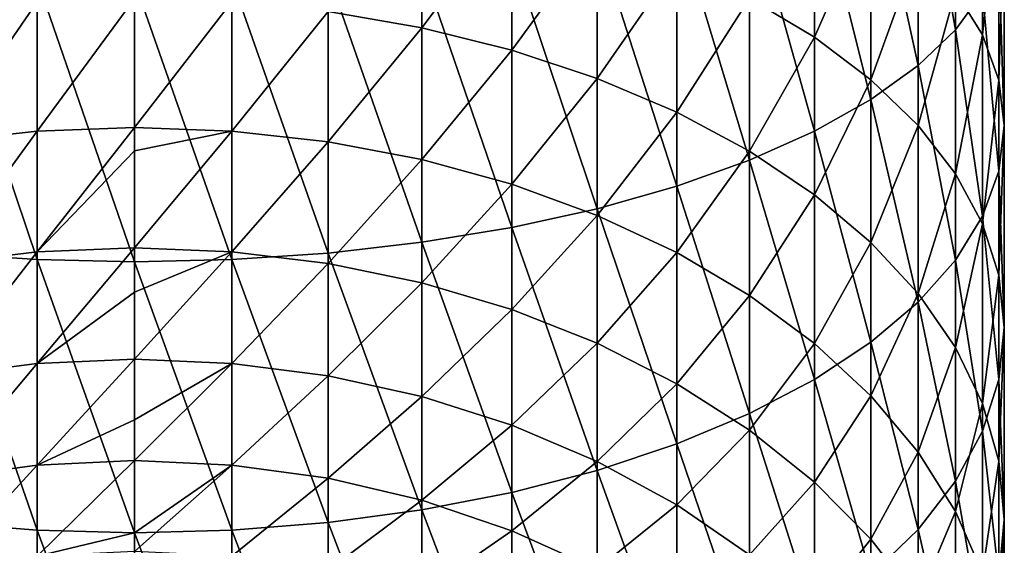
# Model space of a CAD drawing. Header units: metres. Extents: x -109 to 109, y -505 to 40.
# Tile 10 of 256: x -1.72 to 13, y -473.38 to -465.52. Entities that reach past the tile are written whole.
import ezdxf

# ---------------------------------------------------------------- set-up
doc = ezdxf.new("R2010")
doc.units = ezdxf.units.M
doc.layers.add('solid_K244224000C74', color=7, linetype='CONTINUOUS')

msp = doc.modelspace()

# ---------------------------------------------------------------- linework, layer by layer
at = {"layer": 'solid_K244224000C74'}
for points in [[(12.270483, -465.671295, 251.962234), (12.270483, -462.110504, 253.347092), (11.712595, -462.549683, 254.620346)], [(12.270483, -465.671295, 251.962234), (12.674063, -465.113312, 250.677307), (12.270483, -462.110504, 253.347092)], [(11.712595, -466.207764, 253.197647), (11.712595, -462.549683, 254.620346), (11.007415, -462.965759, 255.826523)], [(11.712595, -466.207764, 253.197647), (12.270483, -465.671295, 251.962234), (11.712595, -462.549683, 254.620346)], [(12.674063, -465.749725, 243.955551), (12.270483, -465.093903, 242.717682), (12.674063, -462.808838, 245.370529)], [(12.674063, -465.749725, 243.955551), (12.674063, -462.808838, 245.370529), (12.918259, -463.381317, 246.688828)], [(11.007415, -466.716003, 254.367981), (11.007415, -462.965759, 255.826523), (10.163809, -463.353455, 256.9505)], [(11.007415, -466.716003, 254.367981), (11.712595, -466.207764, 253.197647), (11.007415, -462.965759, 255.826523)], [(10.163809, -465.782501, 237.913803), (9.192389, -465.200714, 236.99556), (10.163809, -463.309418, 239.349472)], [(10.163809, -467.189575, 255.458542), (10.163809, -463.353455, 256.9505), (9.192389, -463.707916, 257.978088)], [(10.163809, -465.782501, 237.913803), (10.163809, -463.309418, 239.349472), (11.007415, -463.866028, 240.40007)], [(10.163809, -467.189575, 255.458542), (11.007415, -466.716003, 254.367981), (10.163809, -463.353455, 256.9505)], [(12.918259, -466.422607, 245.22554), (12.674063, -465.749725, 243.955551), (12.918259, -463.381317, 246.688828)], [(12.918259, -466.422607, 245.22554), (12.918259, -463.381317, 246.688828), (13, -463.96106, 248.023911)], [(4.293628, -465.642029, 232.955719), (2.892772, -465.400269, 232.632553), (4.293628, -463.553345, 234.395401)], [(4.293628, -465.642029, 232.955719), (4.293628, -463.553345, 234.395401), (5.640489, -463.851929, 234.866669)], [(9.192389, -467.622559, 256.455627), (9.192389, -463.707916, 257.978088), (8.105368, -464.024658, 258.896423)], [(9.192389, -467.622559, 256.455627), (10.163809, -467.189575, 255.458542), (9.192389, -463.707916, 257.978088)], [(5.640489, -465.976196, 233.402451), (4.293628, -465.642029, 232.955719), (5.640489, -463.851929, 234.866669)], [(5.640489, -465.976196, 233.402451), (5.640489, -463.851929, 234.866669), (6.916417, -464.22934, 235.462357)], [(11.007415, -466.418793, 238.918152), (10.163809, -465.782501, 237.913803), (11.007415, -463.866028, 240.40007)], [(11.007415, -466.418793, 238.918152), (11.007415, -463.866028, 240.40007), (11.712595, -464.463379, 241.527542)], [(13, -467.104034, 246.511719), (13, -463.96106, 248.023911), (12.918259, -464.540833, 249.359009)], [(13, -467.104034, 246.511719), (12.918259, -466.422607, 245.22554), (13, -463.96106, 248.023911)], [(8.105368, -468.009491, 257.346649), (8.105368, -464.024658, 258.896423), (6.916417, -464.299744, 259.693909)], [(8.105368, -468.009491, 257.346649), (9.192389, -467.622559, 256.455627), (8.105368, -464.024658, 258.896423)], [(6.916417, -466.398621, 233.967117), (5.640489, -465.976196, 233.402451), (6.916417, -464.22934, 235.462357)], [(6.916417, -466.398621, 233.967117), (6.916417, -464.22934, 235.462357), (8.105368, -464.680817, 236.174973)], [(6.916417, -468.34552, 258.120453), (6.916417, -464.299744, 259.693909), (5.640489, -464.529694, 260.360565)], [(6.916417, -468.34552, 258.120453), (8.105368, -468.009491, 257.346649), (6.916417, -464.299744, 259.693909)], [(5.640489, -468.626404, 258.767273), (5.640489, -464.529694, 260.360565), (4.293628, -464.711609, 260.887939)], [(5.640489, -468.626404, 258.767273), (6.916417, -468.34552, 258.120453), (5.640489, -464.529694, 260.360565)], [(11.712595, -467.101685, 239.995956), (11.007415, -466.418793, 238.918152), (11.712595, -464.463379, 241.527542)], [(11.712595, -467.101685, 239.995956), (11.712595, -464.463379, 241.527542), (12.270483, -465.093903, 242.717682)], [(12.918259, -467.785431, 247.797897), (12.918259, -464.540833, 249.359009), (12.674063, -465.113312, 250.677307)], [(12.918259, -467.785431, 247.797897), (13, -467.104034, 246.511719), (12.918259, -464.540833, 249.359009)], [(4.293628, -468.848602, 259.278992), (4.293628, -464.711609, 260.887939), (2.892772, -464.843201, 261.26947)], [(4.293628, -468.848602, 259.278992), (5.640489, -468.626404, 258.767273), (4.293628, -464.711609, 260.887939)], [(8.105368, -466.903931, 234.642624), (6.916417, -466.398621, 233.967117), (8.105368, -464.680817, 236.174973)], [(8.105368, -466.903931, 234.642624), (8.105368, -464.680817, 236.174973), (9.192389, -465.200714, 236.99556)], [(-1.455538, -469.106628, 259.873169), (-1.455538, -464.922852, 261.500336), (-2.892772, -464.843201, 261.26947)], [(-2.892772, -469.009369, 259.64917), (-1.455538, -469.106628, 259.873169), (-2.892772, -464.843201, 261.26947)], [(2.892772, -469.009369, 259.64917), (2.892772, -464.843201, 261.26947), (1.455538, -464.922852, 261.500336)], [(2.892772, -469.009369, 259.64917), (4.293628, -468.848602, 259.278992), (2.892772, -464.843201, 261.26947)], [(0, -469.139191, 259.948151), (0, -464.949493, 261.577606), (-1.455538, -464.922852, 261.500336)], [(-1.455538, -469.106628, 259.873169), (0, -469.139191, 259.948151), (-1.455538, -464.922852, 261.500336)], [(1.455538, -469.106628, 259.873169), (1.455538, -464.922852, 261.500336), (0, -464.949493, 261.577606)], [(1.455538, -469.106628, 259.873169), (0, -464.949493, 261.577606), (0, -469.139191, 259.948151)], [(1.455538, -469.106628, 259.873169), (2.892772, -469.009369, 259.64917), (1.455538, -464.922852, 261.500336)], [(12.270483, -467.82251, 241.133698), (11.712595, -467.101685, 239.995956), (12.270483, -465.093903, 242.717682)], [(12.270483, -467.82251, 241.133698), (12.270483, -465.093903, 242.717682), (12.674063, -465.749725, 243.955551)], [(12.674063, -468.458313, 249.067902), (12.674063, -465.113312, 250.677307), (12.270483, -465.671295, 251.962234)], [(12.674063, -468.458313, 249.067902), (12.918259, -467.785431, 247.797897), (12.674063, -465.113312, 250.677307)], [(-2.892772, -467.346863, 231.05513), (-2.892772, -465.400269, 232.632553), (-1.455538, -465.253998, 232.437012)], [(-1.455538, -467.185883, 230.871506), (-2.892772, -467.346863, 231.05513), (-1.455538, -465.253998, 232.437012)], [(-1.455538, -467.185883, 230.871506), (-1.455538, -465.253998, 232.437012), (0, -465.205048, 232.371567)], [(0, -467.131989, 230.810043), (-1.455538, -467.185883, 230.871506), (0, -465.205048, 232.371567)], [(1.455538, -465.253998, 232.437012), (0, -467.131989, 230.810043), (0, -465.205048, 232.371567)], [(1.455538, -467.185883, 230.871506), (0, -467.131989, 230.810043), (1.455538, -465.253998, 232.437012)], [(1.455538, -467.185883, 230.871506), (1.455538, -465.253998, 232.437012), (2.892772, -465.400269, 232.632553)], [(9.192389, -467.485809, 235.420486), (8.105368, -466.903931, 234.642624), (9.192389, -465.200714, 236.99556)], [(9.192389, -467.485809, 235.420486), (9.192389, -465.200714, 236.99556), (10.163809, -465.782501, 237.913803)], [(2.892772, -467.346863, 231.05513), (1.455538, -467.185883, 230.871506), (2.892772, -465.400269, 232.632553)], [(2.892772, -467.346863, 231.05513), (2.892772, -465.400269, 232.632553), (4.293628, -465.642029, 232.955719)], [(4.293628, -467.612915, 231.358597), (2.892772, -467.346863, 231.05513), (4.293628, -465.642029, 232.955719)], [(4.293628, -467.612915, 231.358597), (4.293628, -465.642029, 232.955719), (5.640489, -465.976196, 233.402451)], [(12.270483, -469.114136, 250.305756), (12.270483, -465.671295, 251.962234), (11.712595, -466.207764, 253.197647)], [(12.270483, -469.114136, 250.305756), (12.674063, -468.458313, 249.067902), (12.270483, -465.671295, 251.962234)], [(10.163809, -468.136963, 236.290909), (9.192389, -467.485809, 235.420486), (10.163809, -465.782501, 237.913803)], [(10.163809, -468.136963, 236.290909), (10.163809, -465.782501, 237.913803), (11.007415, -466.418793, 238.918152)], [(12.674063, -468.572235, 242.317047), (12.270483, -467.82251, 241.133698), (12.674063, -465.749725, 243.955551)], [(12.674063, -468.572235, 242.317047), (12.674063, -465.749725, 243.955551), (12.918259, -466.422607, 245.22554)], [(5.640489, -467.980682, 231.778107), (4.293628, -467.612915, 231.358597), (5.640489, -465.976196, 233.402451)], [(5.640489, -467.980682, 231.778107), (5.640489, -465.976196, 233.402451), (6.916417, -466.398621, 233.967117)], [(11.712595, -469.744659, 251.495911), (11.712595, -466.207764, 253.197647), (11.007415, -466.716003, 254.367981)], [(11.712595, -469.744659, 251.495911), (12.270483, -469.114136, 250.305756), (11.712595, -466.207764, 253.197647)], [(6.916417, -468.445557, 232.308365), (5.640489, -467.980682, 231.778107), (6.916417, -466.398621, 233.967117)], [(6.916417, -468.445557, 232.308365), (6.916417, -466.398621, 233.967117), (8.105368, -466.903931, 234.642624)], [(11.007415, -468.849152, 237.24295), (10.163809, -468.136963, 236.290909), (11.007415, -466.418793, 238.918152)], [(11.007415, -468.849152, 237.24295), (11.007415, -466.418793, 238.918152), (11.712595, -467.101685, 239.995956)], [(12.918259, -469.341431, 243.531113), (12.674063, -468.572235, 242.317047), (12.918259, -466.422607, 245.22554)], [(12.918259, -469.341431, 243.531113), (12.918259, -466.422607, 245.22554), (13, -467.104034, 246.511719)], [(11.007415, -470.34201, 252.623367), (11.007415, -466.716003, 254.367981), (10.163809, -467.189575, 255.458542)], [(11.007415, -470.34201, 252.623367), (11.712595, -469.744659, 251.495911), (11.007415, -466.716003, 254.367981)], [(8.105368, -469.001678, 232.942703), (6.916417, -468.445557, 232.308365), (8.105368, -466.903931, 234.642624)], [(8.105368, -469.001678, 232.942703), (8.105368, -466.903931, 234.642624), (9.192389, -467.485809, 235.420486)], [(-2.892772, -469.165436, 229.33168), (-2.892772, -467.346863, 231.05513), (-1.455538, -467.185883, 230.871506)], [(-1.455538, -468.990723, 229.161072), (-2.892772, -469.165436, 229.33168), (-1.455538, -467.185883, 230.871506)], [(-1.455538, -468.990723, 229.161072), (-1.455538, -467.185883, 230.871506), (0, -467.131989, 230.810043)], [(0, -467.480103, 230.500351), (-1.455538, -468.990723, 229.161072), (0, -467.131989, 230.810043)], [(1.455538, -467.185883, 230.871506), (0, -467.480103, 230.500351), (0, -467.131989, 230.810043)], [(1.455538, -467.185883, 230.871506), (0, -468.93222, 229.103973), (0, -467.480103, 230.500351)], [(1.455538, -468.990723, 229.161072), (0, -468.93222, 229.103973), (1.455538, -467.185883, 230.871506)], [(1.455538, -468.990723, 229.161072), (1.455538, -467.185883, 230.871506), (2.892772, -467.346863, 231.05513)], [(10.163809, -470.898621, 253.673981), (10.163809, -467.189575, 255.458542), (9.192389, -467.622559, 256.455627)], [(10.163809, -470.898621, 253.673981), (11.007415, -470.34201, 252.623367), (10.163809, -467.189575, 255.458542)], [(11.712595, -469.613434, 238.264648), (11.007415, -468.849152, 237.24295), (11.712595, -467.101685, 239.995956)], [(11.712595, -469.613434, 238.264648), (11.712595, -467.101685, 239.995956), (12.270483, -467.82251, 241.133698)], [(13, -470.120422, 244.760651), (13, -467.104034, 246.511719), (12.918259, -467.785431, 247.797897)], [(13, -470.120422, 244.760651), (12.918259, -469.341431, 243.531113), (13, -467.104034, 246.511719)], [(2.892772, -469.165436, 229.33168), (1.455538, -468.990723, 229.161072), (2.892772, -467.346863, 231.05513)], [(2.892772, -469.165436, 229.33168), (2.892772, -467.346863, 231.05513), (4.293628, -467.612915, 231.358597)], [(0, -467.480103, 230.500351), (0, -468.93222, 229.103973), (-1.455538, -468.990723, 229.161072)], [(9.192389, -469.642059, 233.673157), (8.105368, -469.001678, 232.942703), (9.192389, -467.485809, 235.420486)], [(9.192389, -469.642059, 233.673157), (9.192389, -467.485809, 235.420486), (10.163809, -468.136963, 236.290909)], [(4.293628, -469.454193, 229.613632), (2.892772, -469.165436, 229.33168), (4.293628, -467.612915, 231.358597)], [(4.293628, -469.454193, 229.613632), (4.293628, -467.612915, 231.358597), (5.640489, -467.980682, 231.778107)], [(9.192389, -471.407532, 254.634521), (9.192389, -467.622559, 256.455627), (8.105368, -468.009491, 257.346649)], [(9.192389, -471.407532, 254.634521), (10.163809, -470.898621, 253.673981), (9.192389, -467.622559, 256.455627)], [(12.918259, -470.899414, 245.990189), (12.918259, -467.785431, 247.797897), (12.674063, -468.458313, 249.067902)], [(12.918259, -470.899414, 245.990189), (13, -470.120422, 244.760651), (12.918259, -467.785431, 247.797897)], [(12.270483, -470.420227, 239.34314), (11.712595, -469.613434, 238.264648), (12.270483, -467.82251, 241.133698)], [(12.270483, -470.420227, 239.34314), (12.270483, -467.82251, 241.133698), (12.674063, -468.572235, 242.317047)], [(5.640489, -469.853333, 230.003387), (4.293628, -469.454193, 229.613632), (5.640489, -467.980682, 231.778107)], [(5.640489, -469.853333, 230.003387), (5.640489, -467.980682, 231.778107), (6.916417, -468.445557, 232.308365)], [(8.105368, -471.862305, 255.492905), (8.105368, -468.009491, 257.346649), (6.916417, -468.34552, 258.120453)], [(8.105368, -471.862305, 255.492905), (9.192389, -471.407532, 254.634521), (8.105368, -468.009491, 257.346649)], [(10.163809, -470.358643, 234.49054), (9.192389, -469.642059, 233.673157), (10.163809, -468.136963, 236.290909)], [(10.163809, -470.358643, 234.49054), (10.163809, -468.136963, 236.290909), (11.007415, -468.849152, 237.24295)], [(6.916417, -472.257263, 256.238342), (6.916417, -468.34552, 258.120453), (5.640489, -468.626404, 258.767273)], [(6.916417, -472.257263, 256.238342), (8.105368, -471.862305, 255.492905), (6.916417, -468.34552, 258.120453)], [(6.916417, -470.35788, 230.496048), (5.640489, -469.853333, 230.003387), (6.916417, -468.445557, 232.308365)], [(6.916417, -470.35788, 230.496048), (6.916417, -468.445557, 232.308365), (8.105368, -469.001678, 232.942703)], [(12.674063, -471.66861, 247.204269), (12.674063, -468.458313, 249.067902), (12.270483, -469.114136, 250.305756)], [(12.674063, -471.66861, 247.204269), (12.918259, -470.899414, 245.990189), (12.674063, -468.458313, 249.067902)], [(5.640489, -472.587402, 256.861481), (5.640489, -468.626404, 258.767273), (4.293628, -468.848602, 259.278992)], [(5.640489, -472.587402, 256.861481), (6.916417, -472.257263, 256.238342), (5.640489, -468.626404, 258.767273)], [(12.674063, -471.259338, 240.464859), (12.270483, -470.420227, 239.34314), (12.674063, -468.572235, 242.317047)], [(12.674063, -471.259338, 240.464859), (12.674063, -468.572235, 242.317047), (12.918259, -469.341431, 243.531113)], [(-1.455538, -470.657654, 227.31601), (-1.455538, -468.990723, 229.161072), (0, -468.93222, 229.103973)], [(0, -469.591919, 228.407791), (-1.455538, -470.657654, 227.31601), (0, -468.93222, 229.103973)], [(1.455538, -468.990723, 229.161072), (0, -469.591919, 228.407791), (0, -468.93222, 229.103973)], [(4.293628, -472.848572, 257.354462), (4.293628, -468.848602, 259.278992), (2.892772, -469.009369, 259.64917)], [(4.293628, -472.848572, 257.354462), (5.640489, -472.587402, 256.861481), (4.293628, -468.848602, 259.278992)], [(11.007415, -471.142426, 235.384567), (10.163809, -470.358643, 234.49054), (11.007415, -468.849152, 237.24295)], [(11.007415, -471.142426, 235.384567), (11.007415, -468.849152, 237.24295), (11.712595, -469.613434, 238.264648)], [(-2.892772, -470.845062, 227.472565), (-2.892772, -469.165436, 229.33168), (-1.455538, -468.990723, 229.161072)], [(-1.455538, -470.657654, 227.31601), (-2.892772, -470.845062, 227.472565), (-1.455538, -468.990723, 229.161072)], [(-1.455538, -473.151825, 257.926849), (-1.455538, -469.106628, 259.873169), (-2.892772, -469.009369, 259.64917)], [(-2.892772, -473.037506, 257.71109), (-1.455538, -473.151825, 257.926849), (-2.892772, -469.009369, 259.64917)], [(0, -473.190094, 257.999084), (0, -469.139191, 259.948151), (-1.455538, -469.106628, 259.873169)], [(-1.455538, -473.151825, 257.926849), (0, -473.190094, 257.999084), (-1.455538, -469.106628, 259.873169)], [(1.455538, -468.990723, 229.161072), (0, -470.59491, 227.263596), (0, -469.591919, 228.407791)], [(1.455538, -470.657654, 227.31601), (0, -470.59491, 227.263596), (1.455538, -468.990723, 229.161072)], [(1.455538, -473.151825, 257.926849), (1.455538, -469.106628, 259.873169), (0, -469.139191, 259.948151)], [(1.455538, -470.657654, 227.31601), (1.455538, -468.990723, 229.161072), (2.892772, -469.165436, 229.33168)], [(2.892772, -473.037506, 257.71109), (2.892772, -469.009369, 259.64917), (1.455538, -469.106628, 259.873169)], [(1.455538, -473.151825, 257.926849), (2.892772, -473.037506, 257.71109), (1.455538, -469.106628, 259.873169)], [(2.892772, -473.037506, 257.71109), (4.293628, -472.848572, 257.354462), (2.892772, -469.009369, 259.64917)], [(8.105368, -470.961456, 231.085419), (6.916417, -470.35788, 230.496048), (8.105368, -469.001678, 232.942703)], [(8.105368, -470.961456, 231.085419), (8.105368, -469.001678, 232.942703), (9.192389, -469.642059, 233.673157)], [(12.270483, -472.418335, 248.387619), (12.270483, -469.114136, 250.305756), (11.712595, -469.744659, 251.495911)], [(12.270483, -472.418335, 248.387619), (12.674063, -471.66861, 247.204269), (12.270483, -469.114136, 250.305756)], [(1.455538, -473.151825, 257.926849), (0, -469.139191, 259.948151), (0, -473.190094, 257.999084)], [(2.892772, -470.845062, 227.472565), (1.455538, -470.657654, 227.31601), (2.892772, -469.165436, 229.33168)], [(2.892772, -470.845062, 227.472565), (2.892772, -469.165436, 229.33168), (4.293628, -469.454193, 229.613632)], [(12.918259, -472.120239, 241.615723), (12.674063, -471.259338, 240.464859), (12.918259, -469.341431, 243.531113)], [(12.918259, -472.120239, 241.615723), (12.918259, -469.341431, 243.531113), (13, -470.120422, 244.760651)], [(4.293628, -471.154785, 227.731308), (2.892772, -470.845062, 227.472565), (4.293628, -469.454193, 229.613632)], [(4.293628, -471.154785, 227.731308), (4.293628, -469.454193, 229.613632), (5.640489, -469.853333, 230.003387)], [(0, -469.591919, 228.407791), (0, -470.59491, 227.263596), (-1.455538, -470.657654, 227.31601)], [(9.192389, -471.656494, 231.764084), (8.105368, -470.961456, 231.085419), (9.192389, -469.642059, 233.673157)], [(9.192389, -471.656494, 231.764084), (9.192389, -469.642059, 233.673157), (10.163809, -470.358643, 234.49054)], [(11.712595, -471.983551, 236.343994), (11.007415, -471.142426, 235.384567), (11.712595, -469.613434, 238.264648)], [(11.712595, -471.983551, 236.343994), (11.712595, -469.613434, 238.264648), (12.270483, -470.420227, 239.34314)], [(5.640489, -471.582916, 228.088974), (4.293628, -471.154785, 227.731308), (5.640489, -469.853333, 230.003387)], [(5.640489, -471.582916, 228.088974), (5.640489, -469.853333, 230.003387), (6.916417, -470.35788, 230.496048)], [(11.712595, -473.13916, 249.525345), (11.712595, -469.744659, 251.495911), (11.007415, -470.34201, 252.623367)], [(11.712595, -473.13916, 249.525345), (12.270483, -472.418335, 248.387619), (11.712595, -469.744659, 251.495911)], [(13, -472.992126, 242.781235), (13, -470.120422, 244.760651), (12.918259, -470.899414, 245.990189)], [(13, -472.992126, 242.781235), (12.918259, -472.120239, 241.615723), (13, -470.120422, 244.760651)], [(6.916417, -472.124115, 228.541077), (5.640489, -471.582916, 228.088974), (6.916417, -470.35788, 230.496048)], [(6.916417, -472.124115, 228.541077), (6.916417, -470.35788, 230.496048), (8.105368, -470.961456, 231.085419)], [(10.163809, -472.434235, 232.523514), (9.192389, -471.656494, 231.764084), (10.163809, -470.358643, 234.49054)], [(11.007415, -473.822021, 250.603165), (11.007415, -470.34201, 252.623367), (10.163809, -470.898621, 253.673981)], [(10.163809, -472.434235, 232.523514), (10.163809, -470.358643, 234.49054), (11.007415, -471.142426, 235.384567)], [(11.007415, -473.822021, 250.603165), (11.712595, -473.13916, 249.525345), (11.007415, -470.34201, 252.623367)], [(12.270483, -472.87146, 237.356766), (11.712595, -471.983551, 236.343994), (12.270483, -470.420227, 239.34314)], [(12.270483, -472.87146, 237.356766), (12.270483, -470.420227, 239.34314), (12.674063, -471.259338, 240.464859)], [(-1.455538, -472.176666, 225.347366), (-1.455538, -470.657654, 227.31601), (0, -470.59491, 227.263596)], [(0, -471.500427, 226.128281), (-1.455538, -472.176666, 225.347366), (0, -470.59491, 227.263596)], [(1.455538, -470.657654, 227.31601), (0, -471.500427, 226.128281), (0, -470.59491, 227.263596)], [(-2.892772, -472.375641, 225.488937), (-2.892772, -470.845062, 227.472565), (-1.455538, -470.657654, 227.31601)], [(-1.455538, -472.176666, 225.347366), (-2.892772, -472.375641, 225.488937), (-1.455538, -470.657654, 227.31601)], [(1.455538, -470.657654, 227.31601), (0, -472.110077, 225.299973), (0, -471.500427, 226.128281)], [(1.455538, -472.176666, 225.347366), (0, -472.110077, 225.299973), (1.455538, -470.657654, 227.31601)], [(1.455538, -472.176666, 225.347366), (1.455538, -470.657654, 227.31601), (2.892772, -470.845062, 227.472565)], [(2.892772, -472.375641, 225.488937), (1.455538, -472.176666, 225.347366), (2.892772, -470.845062, 227.472565)], [(2.892772, -472.375641, 225.488937), (2.892772, -470.845062, 227.472565), (4.293628, -471.154785, 227.731308)], [(8.105368, -472.771515, 229.08194), (6.916417, -472.124115, 228.541077), (8.105368, -470.961456, 231.085419)], [(8.105368, -472.771515, 229.08194), (8.105368, -470.961456, 231.085419), (9.192389, -471.656494, 231.764084)], [(10.163809, -474.458344, 251.607513), (10.163809, -470.898621, 253.673981), (9.192389, -471.407532, 254.634521)], [(10.163809, -474.458344, 251.607513), (11.007415, -473.822021, 250.603165), (10.163809, -470.898621, 253.673981)], [(12.918259, -473.864014, 243.946747), (12.918259, -470.899414, 245.990189), (12.674063, -471.66861, 247.204269)], [(12.918259, -473.864014, 243.946747), (13, -472.992126, 242.781235), (12.918259, -470.899414, 245.990189)], [(4.293628, -472.704468, 225.722916), (2.892772, -472.375641, 225.488937), (4.293628, -471.154785, 227.731308)], [(4.293628, -472.704468, 225.722916), (4.293628, -471.154785, 227.731308), (5.640489, -471.582916, 228.088974)], [(11.007415, -473.284912, 233.354156), (10.163809, -472.434235, 232.523514), (11.007415, -471.142426, 235.384567)], [(11.007415, -473.284912, 233.354156), (11.007415, -471.142426, 235.384567), (11.712595, -471.983551, 236.343994)], [(12.674063, -473.794922, 238.410141), (12.270483, -472.87146, 237.356766), (12.674063, -471.259338, 240.464859)], [(12.674063, -473.794922, 238.410141), (12.674063, -471.259338, 240.464859), (12.918259, -472.120239, 241.615723)], [(9.192389, -475.0401, 252.525757), (9.192389, -471.407532, 254.634521), (8.105368, -471.862305, 255.492905)], [(9.192389, -475.0401, 252.525757), (10.163809, -474.458344, 251.607513), (9.192389, -471.407532, 254.634521)], [(0, -471.500427, 226.128281), (0, -472.110077, 225.299973), (-1.455538, -472.176666, 225.347366)], [(5.640489, -473.159027, 226.046356), (4.293628, -472.704468, 225.722916), (5.640489, -471.582916, 228.088974)], [(5.640489, -473.159027, 226.046356), (5.640489, -471.582916, 228.088974), (6.916417, -472.124115, 228.541077)], [(9.192389, -473.517029, 229.704727), (8.105368, -472.771515, 229.08194), (9.192389, -471.656494, 231.764084)], [(9.192389, -473.517029, 229.704727), (9.192389, -471.656494, 231.764084), (10.163809, -472.434235, 232.523514)], [(12.674063, -474.724915, 245.097595), (12.674063, -471.66861, 247.204269), (12.270483, -472.418335, 248.387619)], [(12.674063, -474.724915, 245.097595), (12.918259, -473.864014, 243.946747), (12.674063, -471.66861, 247.204269)], [(8.105368, -475.559998, 253.346344), (8.105368, -471.862305, 255.492905), (6.916417, -472.257263, 256.238342)], [(8.105368, -475.559998, 253.346344), (9.192389, -475.0401, 252.525757), (8.105368, -471.862305, 255.492905)], [(11.712595, -474.197815, 234.24556), (11.007415, -473.284912, 233.354156), (11.712595, -471.983551, 236.343994)], [(11.712595, -474.197815, 234.24556), (11.712595, -471.983551, 236.343994), (12.270483, -472.87146, 237.356766)], [(-2.892772, -473.748016, 223.392746), (-2.892772, -472.375641, 225.488937), (-1.455538, -472.176666, 225.347366)], [(-1.455538, -473.538666, 223.266998), (-2.892772, -473.748016, 223.392746), (-1.455538, -472.176666, 225.347366)], [(-1.455538, -473.538666, 223.266998), (-1.455538, -472.176666, 225.347366), (0, -472.110077, 225.299973)], [(0, -473.189148, 223.681488), (-1.455538, -473.538666, 223.266998), (0, -472.110077, 225.299973)], [(1.455538, -472.176666, 225.347366), (0, -473.189148, 223.681488), (0, -472.110077, 225.299973)], [(1.455538, -472.176666, 225.347366), (0, -473.468597, 223.224915), (0, -473.189148, 223.681488)], [(1.455538, -473.538666, 223.266998), (0, -473.468597, 223.224915), (1.455538, -472.176666, 225.347366)], [(1.455538, -473.538666, 223.266998), (1.455538, -472.176666, 225.347366), (2.892772, -472.375641, 225.488937)], [(6.916417, -473.733612, 226.4552), (5.640489, -473.159027, 226.046356), (6.916417, -472.124115, 228.541077)], [(6.916417, -473.733612, 226.4552), (6.916417, -472.124115, 228.541077), (8.105368, -472.771515, 229.08194)], [(12.918259, -474.742371, 239.49086), (12.674063, -473.794922, 238.410141), (12.918259, -472.120239, 241.615723)], [(12.918259, -474.742371, 239.49086), (12.918259, -472.120239, 241.615723), (13, -472.992126, 242.781235)], [(6.916417, -476.011475, 254.05896), (6.916417, -472.257263, 256.238342), (5.640489, -472.587402, 256.861481)], [(6.916417, -476.011475, 254.05896), (8.105368, -475.559998, 253.346344), (6.916417, -472.257263, 256.238342)], [(2.892772, -473.748016, 223.392746), (1.455538, -473.538666, 223.266998), (2.892772, -472.375641, 225.488937)], [(2.892772, -473.748016, 223.392746), (2.892772, -472.375641, 225.488937), (4.293628, -472.704468, 225.722916)], [(10.163809, -474.351257, 230.401642), (9.192389, -473.517029, 229.704727), (10.163809, -472.434235, 232.523514)], [(10.163809, -474.351257, 230.401642), (10.163809, -472.434235, 232.523514), (11.007415, -473.284912, 233.354156)], [(12.270483, -475.564026, 246.21933), (12.270483, -472.418335, 248.387619), (11.712595, -473.13916, 249.525345)], [(12.270483, -475.564026, 246.21933), (12.674063, -474.724915, 245.097595), (12.270483, -472.418335, 248.387619)], [(5.640489, -476.388885, 254.654648), (5.640489, -472.587402, 256.861481), (4.293628, -472.848572, 257.354462)], [(5.640489, -476.388885, 254.654648), (6.916417, -476.011475, 254.05896), (5.640489, -472.587402, 256.861481)], [(4.293628, -474.093994, 223.60054), (2.892772, -473.748016, 223.392746), (4.293628, -472.704468, 225.722916)], [(4.293628, -474.093994, 223.60054), (4.293628, -472.704468, 225.722916), (5.640489, -473.159027, 226.046356)], [(8.105368, -474.42099, 226.944275), (6.916417, -473.733612, 226.4552), (8.105368, -472.771515, 229.08194)], [(8.105368, -474.42099, 226.944275), (8.105368, -472.771515, 229.08194), (9.192389, -473.517029, 229.704727)], [(4.293628, -476.687469, 255.125916), (4.293628, -472.848572, 257.354462), (2.892772, -473.037506, 257.71109)], [(4.293628, -476.687469, 255.125916), (5.640489, -476.388885, 254.654648), (4.293628, -472.848572, 257.354462)], [(12.270483, -475.161469, 235.186523), (11.712595, -474.197815, 234.24556), (12.270483, -472.87146, 237.356766)], [(12.270483, -475.161469, 235.186523), (12.270483, -472.87146, 237.356766), (12.674063, -473.794922, 238.410141)], [(-1.455538, -477.034149, 255.673111), (-1.455538, -473.151825, 257.926849), (-2.892772, -473.037506, 257.71109)], [(-2.892772, -476.903473, 255.466827), (-1.455538, -477.034149, 255.673111), (-2.892772, -473.037506, 257.71109)], [(2.892772, -476.903473, 255.466827), (2.892772, -473.037506, 257.71109), (1.455538, -473.151825, 257.926849)], [(2.892772, -476.903473, 255.466827), (4.293628, -476.687469, 255.125916), (2.892772, -473.037506, 257.71109)], [(13, -475.701904, 240.585342), (13, -472.992126, 242.781235), (12.918259, -473.864014, 243.946747)], [(13, -475.701904, 240.585342), (12.918259, -474.742371, 239.49086), (13, -472.992126, 242.781235)], [(0, -477.077911, 255.742157), (0, -473.190094, 257.999084), (-1.455538, -473.151825, 257.926849)], [(-1.455538, -477.034149, 255.673111), (0, -477.077911, 255.742157), (-1.455538, -473.151825, 257.926849)], [(0, -473.189148, 223.681488), (0, -473.468597, 223.224915), (-1.455538, -473.538666, 223.266998)], [(1.455538, -477.034149, 255.673111), (1.455538, -473.151825, 257.926849), (0, -473.190094, 257.999084)], [(1.455538, -477.034149, 255.673111), (0, -473.190094, 257.999084), (0, -477.077911, 255.742157)], [(1.455538, -477.034149, 255.673111), (2.892772, -476.903473, 255.466827), (1.455538, -473.151825, 257.926849)], [(5.640489, -474.572235, 223.887802), (4.293628, -474.093994, 223.60054), (5.640489, -473.159027, 226.046356)], [(5.640489, -474.572235, 223.887802), (5.640489, -473.159027, 226.046356), (6.916417, -473.733612, 226.4552)], [(11.712595, -476.370819, 247.297821), (11.712595, -473.13916, 249.525345), (11.007415, -473.822021, 250.603165)], [(11.712595, -476.370819, 247.297821), (12.270483, -475.564026, 246.21933), (11.712595, -473.13916, 249.525345)], [(11.007415, -475.263702, 231.16391), (10.163809, -474.351257, 230.401642), (11.007415, -473.284912, 233.354156)], [(11.007415, -475.263702, 231.16391), (11.007415, -473.284912, 233.354156), (11.712595, -474.197815, 234.24556)]]:
    msp.add_3dface(points, dxfattribs=at)

doc.saveas('drawing.dxf')
